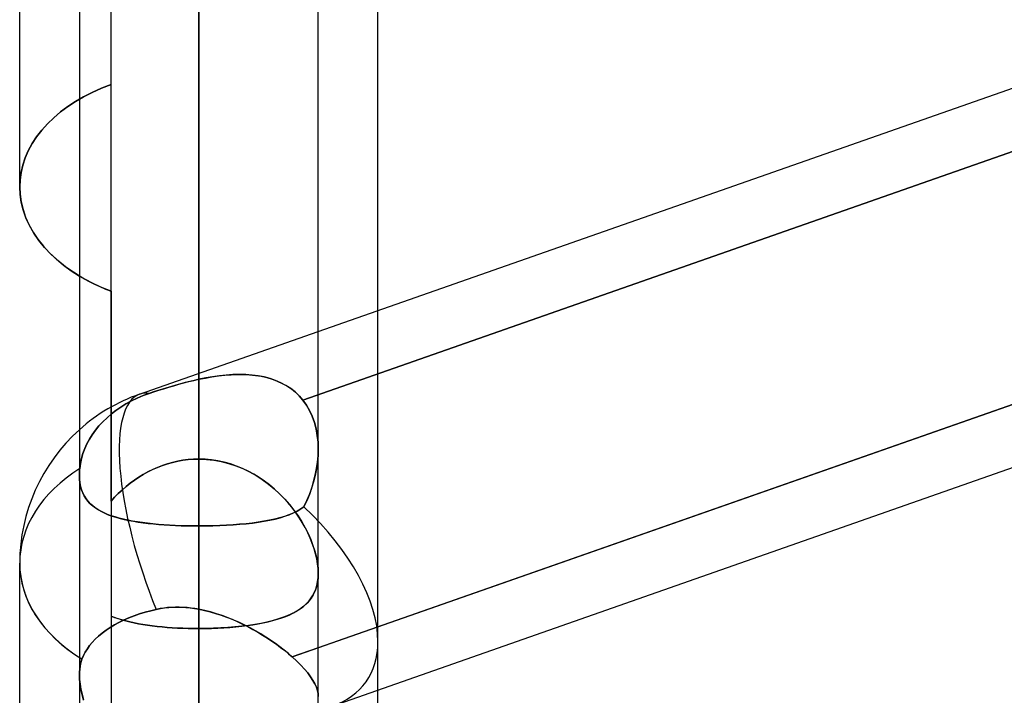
# Model space of a CAD drawing. Header units: millimetres. Extents: x -54 to 130, y -185 to 185.
# Tile 46 of 78: x 23.69 to 28.93, y 31.58 to 35.18. Entities that reach past the tile are written whole.
import ezdxf

# ---------------------------------------------------------------- set-up
doc = ezdxf.new("R2010")
doc.units = ezdxf.units.MM
doc.layers.add('MAIN-1', color=7, linetype='Continuous')
doc.layers.add('MAIN-2', color=7, linetype='Continuous')

msp = doc.modelspace()

# ---------------------------------------------------------------- linework, layer by layer
at = {"layer": 'MAIN-1'}
for p, q in [((24.6475, 0), (24.6475, 96.649)), ((24.0125, 96.053), (24.0125, 0)), ((25.2825, 0), (25.2825, 96.053)), ((25.2825, 33.5162), (36.8125, 37.5608)), ((23.695, 34.2863), (23.695, 36.3251)), ((36.8125, 35.8779), (25.2825, 31.8333)), ((25.6, 33.6275), (25.6, 35.6498)), ((25.3569, 31.5235), (36.8125, 35.542)), ((24.6475, 32.4817), (24.6475, 35.1758)), ((23.695, 34.2863), (23.697, 34.2466)), ((23.697, 34.2466), (23.7028, 34.2064)), ((23.7028, 34.2064), (23.7127, 34.1659)), ((23.7127, 34.1659), (23.7265, 34.1254)), ((23.7265, 34.1254), (23.7443, 34.0853)), ((23.7443, 34.0853), (23.7661, 34.0459)), ((23.7661, 34.0459), (23.7919, 34.0076)), ((23.7919, 34.0076), (23.8214, 33.9705)), ((23.8214, 33.9705), (23.8543, 33.9349)), ((23.8543, 33.9349), (23.8901, 33.9011)), ((23.8901, 33.9011), (23.9285, 33.8692)), ((23.9285, 33.8692), (23.9692, 33.8395)), ((23.9692, 33.8395), (24.0126, 33.8118)), ((23.695, 30.2452), (23.695, 32.284)), ((25.6, 26.195), (25.6, 31.6088))]:
    msp.add_line(p, q, dxfattribs=at)
msp.add_arc((24.6475, 32.284), 0.9525, 131.8103, 180, dxfattribs=at)
msp.add_ellipse((24.6475, 32.284), major_axis=(0.9525, 0), ratio=0.707107, start_param=-3.141593, end_param=-2.300523, dxfattribs=at)
at = {"layer": 'MAIN-2'}
for p, q in [((24.6475, 96.649), (24.6475, 0)), ((24.6475, 95.8098), (24.6475, 0)), ((24.1812, 34.8314), (24.1812, 45.72)), ((24.6475, 42.799), (24.6475, 32.8374)), ((24.1812, 33.7304), (24.1812, 41.7329)), ((24.6475, 31.9357), (24.6475, 41.529)), ((36.866, 37.2437), (25.2008, 33.1516)), ((25.2008, 33.1516), (36.866, 37.2437)), ((24.6475, 36.4423), (24.6475, 32.8374)), ((24.6475, 32.8374), (24.6475, 36.4423)), ((24.6475, 33.262), (24.6475, 36.1838)), ((24.6475, 36.1838), (24.6475, 33.262)), ((25.1445, 31.7849), (36.8358, 35.8861)), ((25.2825, 32.891), (25.2825, 35.6622)), ((24.6475, 35.1758), (24.6475, 32.4817)), ((24.6475, 32.4817), (24.6475, 35.1758)), ((24.6475, 31.5805), (24.6475, 35.1758)), ((24.6475, 35.1758), (24.6475, 31.5805)), ((24.1299, 34.8111), (24.1812, 34.8314)), ((24.1812, 34.8314), (24.1299, 34.8111)), ((24.1812, 32.614), (24.1812, 34.8314)), ((23.9911, 34.74), (24.0344, 34.7652)), ((24.0344, 34.7652), (23.9911, 34.74)), ((24.0344, 34.7652), (24.0808, 34.789)), ((24.0808, 34.789), (24.0344, 34.7652)), ((24.0808, 34.789), (24.1299, 34.8111)), ((24.1299, 34.8111), (24.0808, 34.789)), ((23.9125, 34.6848), (23.9508, 34.7135)), ((23.9508, 34.7135), (23.9125, 34.6848)), ((23.9508, 34.7135), (23.9911, 34.74)), ((23.9911, 34.74), (23.9508, 34.7135)), ((23.8764, 34.6542), (23.9125, 34.6848)), ((23.9125, 34.6848), (23.8764, 34.6542)), ((23.8123, 34.5879), (23.8429, 34.6219)), ((23.8429, 34.6219), (23.8123, 34.5879)), ((23.8429, 34.6219), (23.8764, 34.6542)), ((23.8764, 34.6542), (23.8429, 34.6219)), ((23.7848, 34.5526), (23.8123, 34.5879)), ((23.8123, 34.5879), (23.7848, 34.5526)), ((23.7407, 34.4785), (23.7609, 34.5161)), ((23.7609, 34.5161), (23.7407, 34.4785)), ((23.7609, 34.5161), (23.7848, 34.5526)), ((23.7848, 34.5526), (23.7609, 34.5161)), ((23.7242, 34.4403), (23.7407, 34.4785)), ((23.7407, 34.4785), (23.7242, 34.4403)), ((23.7023, 34.363), (23.7114, 34.4017)), ((23.7114, 34.4017), (23.7023, 34.363)), ((23.7114, 34.4017), (23.7242, 34.4403)), ((23.7242, 34.4403), (23.7114, 34.4017)), ((23.6968, 34.3244), (23.7023, 34.363)), ((23.7023, 34.363), (23.6968, 34.3244)), ((23.695, 34.2863), (23.6968, 34.3244)), ((23.6968, 34.3244), (23.695, 34.2863)), ((23.697, 34.2457), (23.695, 34.2863)), ((23.7032, 34.2045), (23.697, 34.2457)), ((23.7135, 34.1631), (23.7032, 34.2045)), ((23.7279, 34.1217), (23.7135, 34.1631)), ((23.7466, 34.0808), (23.7279, 34.1217)), ((23.7694, 34.0406), (23.7466, 34.0808)), ((23.7964, 34.0016), (23.7694, 34.0406)), ((23.8272, 33.9639), (23.7964, 34.0016)), ((23.8614, 33.9278), (23.8272, 33.9639)), ((23.8986, 33.8936), (23.8614, 33.9278)), ((23.9386, 33.8615), (23.8986, 33.8936)), ((23.9808, 33.8318), (23.9386, 33.8615)), ((24.0261, 33.8038), (23.9808, 33.8318)), ((24.0126, 33.8118), (24.0384, 33.7969)), ((24.0748, 33.7775), (24.0261, 33.8038)), ((24.0384, 33.7969), (24.0652, 33.7824)), ((24.0652, 33.7824), (24.0929, 33.7685)), ((24.1267, 33.7529), (24.0748, 33.7775)), ((24.0929, 33.7685), (24.1216, 33.7552)), ((24.1216, 33.7552), (24.1511, 33.7425)), ((24.1812, 33.7304), (24.1267, 33.7529)), ((24.1511, 33.7425), (24.1812, 33.7304)), ((24.1812, 33.7304), (24.1812, 30.8639)), ((25.6, 31.8663), (25.6, 33.6275)), ((24.3322, 33.1828), (25.2825, 33.5162)), ((24.5671, 33.2427), (24.5939, 33.2496)), ((24.5989, 33.2508), (24.5746, 33.2447)), ((24.5939, 33.2496), (24.6207, 33.256)), ((24.6232, 33.2566), (24.5989, 33.2508)), ((24.6207, 33.256), (24.6475, 33.262)), ((24.6475, 33.262), (24.6232, 33.2566)), ((24.6843, 33.2694), (24.6475, 33.262)), ((24.6475, 33.262), (24.6824, 33.269)), ((24.6824, 33.269), (24.7171, 33.2751)), ((24.7208, 33.2757), (24.6843, 33.2694)), ((24.7171, 33.2751), (24.7515, 33.2801)), ((24.7571, 33.2808), (24.7208, 33.2757)), ((24.7515, 33.2801), (24.7856, 33.284)), ((24.793, 33.2846), (24.7571, 33.2808)), ((24.7856, 33.284), (24.8192, 33.2866)), ((24.8284, 33.2871), (24.793, 33.2846)), ((24.8192, 33.2866), (24.8524, 33.2879)), ((24.8633, 33.288), (24.8284, 33.2871)), ((24.8524, 33.2879), (24.8849, 33.2877)), ((24.8976, 33.2873), (24.8633, 33.288)), ((24.8849, 33.2877), (24.9169, 33.2861)), ((24.9311, 33.2849), (24.8976, 33.2873)), ((24.9169, 33.2861), (24.9482, 33.2829)), ((24.9637, 33.2807), (24.9311, 33.2849)), ((24.9482, 33.2829), (24.9787, 33.278)), ((24.9954, 33.2746), (24.9637, 33.2807)), ((24.9787, 33.278), (25.0083, 33.2714)), ((25.0261, 33.2665), (24.9954, 33.2746)), ((25.0083, 33.2714), (25.037, 33.263)), ((25.0556, 33.2564), (25.0261, 33.2665)), ((25.037, 33.263), (25.0647, 33.2527)), ((25.0838, 33.2442), (25.0556, 33.2564)), ((25.0647, 33.2527), (25.091, 33.2406)), ((24.3836, 33.1868), (24.4091, 33.1954)), ((24.4066, 33.1946), (24.3836, 33.1868)), ((24.43, 33.2023), (24.4066, 33.1946)), ((24.4091, 33.1954), (24.4349, 33.2039)), ((24.4537, 33.2099), (24.43, 33.2023)), ((24.4349, 33.2039), (24.461, 33.2122)), ((24.4777, 33.2173), (24.4537, 33.2099)), ((24.461, 33.2122), (24.4873, 33.2202)), ((24.5018, 33.2245), (24.4777, 33.2173)), ((24.4873, 33.2202), (24.5138, 33.228)), ((24.526, 33.2315), (24.5018, 33.2245)), ((24.5138, 33.228), (24.5404, 33.2356)), ((24.5503, 33.2383), (24.526, 33.2315)), ((24.5404, 33.2356), (24.5671, 33.2427)), ((24.5746, 33.2447), (24.5503, 33.2383)), ((25.1107, 33.2298), (25.0838, 33.2442)), ((25.091, 33.2406), (25.1159, 33.2266)), ((25.1359, 33.2133), (25.1107, 33.2298)), ((25.1159, 33.2266), (25.1395, 33.2107)), ((25.1594, 33.1948), (25.1359, 33.2133)), ((25.1395, 33.2107), (25.1615, 33.1929)), ((25.181, 33.1742), (25.1594, 33.1948)), ((25.1615, 33.1929), (25.182, 33.1732)), ((24.26, 33.1308), (24.2895, 33.1469)), ((24.2895, 33.1469), (24.26, 33.1308)), ((24.2895, 33.1469), (24.3203, 33.1618)), ((24.3203, 33.1617), (24.2895, 33.1469)), ((24.3203, 33.1618), (24.3519, 33.1751)), ((24.3519, 33.1751), (24.3203, 33.1617)), ((24.3519, 33.1751), (24.3836, 33.1868)), ((24.3836, 33.1868), (24.3519, 33.1751)), ((25.2008, 33.1516), (25.181, 33.1742)), ((25.182, 33.1732), (25.2008, 33.1516)), ((25.22, 33.1247), (25.2008, 33.1516)), ((25.2008, 33.1516), (25.22, 33.1248)), ((24.1827, 33.0779), (24.2065, 33.0961)), ((24.2065, 33.0961), (24.1827, 33.0779)), ((24.2065, 33.0961), (24.2322, 33.1137)), ((24.2322, 33.1137), (24.2065, 33.0961)), ((24.2322, 33.1137), (24.26, 33.1308)), ((24.26, 33.1308), (24.2322, 33.1137)), ((25.22, 33.1248), (25.2367, 33.0961)), ((25.2368, 33.0958), (25.22, 33.1247)), ((25.2367, 33.0961), (25.2508, 33.0654)), ((25.2509, 33.0651), (25.2368, 33.0958)), ((24.1162, 33.014), (24.1371, 33.0366)), ((24.1371, 33.0366), (24.1162, 33.014)), ((24.1371, 33.0366), (24.1594, 33.0579)), ((24.1594, 33.0579), (24.1371, 33.0366)), ((24.1594, 33.0579), (24.1827, 33.0779)), ((24.1827, 33.0779), (24.1594, 33.0579)), ((25.2508, 33.0654), (25.2623, 33.0329)), ((25.2624, 33.0328), (25.2509, 33.0651)), ((24.0802, 32.9669), (24.0972, 32.9906)), ((24.0972, 32.9906), (24.0802, 32.9669)), ((24.0972, 32.9906), (24.1162, 33.014)), ((24.1162, 33.014), (24.0972, 32.9906)), ((25.2623, 33.0329), (25.2713, 32.9988)), ((25.2712, 32.999), (25.2624, 33.0328)), ((25.2775, 32.9639), (25.2712, 32.999)), ((25.2713, 32.9988), (25.2776, 32.9637)), ((24.0527, 32.9194), (24.0655, 32.9431)), ((24.0655, 32.9431), (24.0527, 32.9194)), ((24.0655, 32.9431), (24.0802, 32.9669)), ((24.0802, 32.9669), (24.0655, 32.9431)), ((25.2813, 32.9277), (25.2775, 32.9639)), ((25.2776, 32.9637), (25.2813, 32.9276)), ((24.0316, 32.8681), (24.0414, 32.8943)), ((24.0414, 32.8943), (24.0316, 32.8681)), ((24.0414, 32.8943), (24.0527, 32.9194)), ((24.0527, 32.9194), (24.0414, 32.8943)), ((25.2825, 32.8908), (25.2813, 32.9277)), ((25.2813, 32.9276), (25.2825, 32.8907)), ((25.2825, 32.8907), (25.2814, 32.856)), ((25.2815, 32.8565), (25.2825, 32.8908)), ((24.018, 32.8141), (24.0237, 32.8412)), ((24.0237, 32.8412), (24.018, 32.8141)), ((24.0237, 32.8412), (24.0316, 32.8681)), ((24.0316, 32.8681), (24.0237, 32.8412)), ((24.5078, 32.8197), (24.5354, 32.826)), ((24.5356, 32.8261), (24.5082, 32.8198)), ((24.5354, 32.826), (24.5632, 32.831)), ((24.5632, 32.831), (24.5356, 32.8261)), ((24.5632, 32.831), (24.5911, 32.8345)), ((24.5911, 32.8345), (24.5632, 32.831)), ((24.5911, 32.8345), (24.6193, 32.8367)), ((24.6192, 32.8367), (24.5911, 32.8345)), ((24.6475, 32.8374), (24.6192, 32.8367)), ((24.6193, 32.8367), (24.6475, 32.8374)), ((24.6475, 32.8374), (24.6876, 32.8359)), ((24.6817, 32.8363), (24.6475, 32.8374)), ((24.7156, 32.8332), (24.6817, 32.8363)), ((24.6876, 32.8359), (24.7274, 32.8316)), ((24.7493, 32.828), (24.7156, 32.8332)), ((24.7274, 32.8316), (24.7667, 32.8246)), ((24.7827, 32.8208), (24.7493, 32.828)), ((25.2814, 32.856), (25.2783, 32.821)), ((25.2785, 32.8219), (25.2815, 32.8565)), ((24.0133, 32.7753), (24.0129, 32.7695)), ((24.0129, 32.7694), (24.0133, 32.7752)), ((24.0133, 32.7752), (24.0137, 32.7812)), ((24.0137, 32.7812), (24.0133, 32.7753)), ((24.0137, 32.7812), (24.0143, 32.7872)), ((24.0143, 32.7872), (24.0137, 32.7812)), ((24.0143, 32.7872), (24.018, 32.8141)), ((24.018, 32.8141), (24.0143, 32.7872)), ((24.3768, 32.769), (24.402, 32.7816)), ((24.4022, 32.7817), (24.377, 32.7692)), ((24.402, 32.7816), (24.4277, 32.793)), ((24.428, 32.7931), (24.4022, 32.7817)), ((24.4277, 32.793), (24.454, 32.8032)), ((24.4544, 32.8033), (24.428, 32.7931)), ((24.454, 32.8032), (24.4807, 32.8121)), ((24.4811, 32.8122), (24.4544, 32.8033)), ((24.4807, 32.8121), (24.5078, 32.8197)), ((24.5082, 32.8198), (24.4811, 32.8122)), ((24.7667, 32.8246), (24.8054, 32.8147)), ((24.8156, 32.8117), (24.7827, 32.8208)), ((24.8054, 32.8147), (24.8434, 32.8023)), ((24.8478, 32.8006), (24.8156, 32.8117)), ((24.8434, 32.8023), (24.8807, 32.7872)), ((24.8794, 32.7878), (24.8478, 32.8006)), ((24.9102, 32.7732), (24.8794, 32.7878)), ((24.8807, 32.7872), (24.9167, 32.7698)), ((25.2733, 32.7859), (25.2663, 32.751)), ((25.2666, 32.7523), (25.2735, 32.7871)), ((25.2783, 32.821), (25.2733, 32.7859)), ((25.2735, 32.7871), (25.2785, 32.8219)), ((24.0127, 32.7637), (24.0125, 32.758)), ((24.0125, 32.7578), (24.0127, 32.7636)), ((24.0125, 32.758), (24.0125, 32.7523)), ((24.0125, 32.7522), (24.0125, 32.7578)), ((24.0125, 32.7523), (24.0132, 32.7313)), ((24.0132, 32.7314), (24.0125, 32.7522)), ((24.0129, 32.7695), (24.0127, 32.7637)), ((24.0127, 32.7636), (24.0129, 32.7694)), ((24.0154, 32.7116), (24.0132, 32.7314)), ((24.0132, 32.7313), (24.0154, 32.7111)), ((24.3051, 32.7252), (24.2825, 32.7086)), ((24.2825, 32.7086), (24.305, 32.7251)), ((24.305, 32.7251), (24.3283, 32.7408)), ((24.3284, 32.7409), (24.3051, 32.7252)), ((24.3283, 32.7408), (24.3522, 32.7554)), ((24.3524, 32.7555), (24.3284, 32.7409)), ((24.3522, 32.7554), (24.3768, 32.769)), ((24.377, 32.7692), (24.3524, 32.7555)), ((24.9401, 32.757), (24.9102, 32.7732)), ((24.9167, 32.7698), (24.9516, 32.7502)), ((24.969, 32.7393), (24.9401, 32.757)), ((24.9516, 32.7502), (24.9851, 32.7286)), ((24.9969, 32.7202), (24.969, 32.7393)), ((24.9851, 32.7286), (25.0172, 32.705)), ((25.2663, 32.751), (25.2576, 32.7164)), ((25.2579, 32.7176), (25.2666, 32.7523)), ((24.0189, 32.6927), (24.0154, 32.7116)), ((24.0154, 32.7111), (24.0192, 32.6919)), ((24.024, 32.6748), (24.0189, 32.6927)), ((24.0192, 32.6919), (24.0243, 32.6738)), ((24.0304, 32.6581), (24.024, 32.6748)), ((24.0243, 32.6738), (24.0309, 32.6568)), ((24.2395, 32.6728), (24.2192, 32.6538)), ((24.2194, 32.654), (24.2397, 32.673)), ((24.2606, 32.6912), (24.2395, 32.6728)), ((24.2397, 32.673), (24.2607, 32.6912)), ((24.2825, 32.7086), (24.2606, 32.6912)), ((24.2607, 32.6912), (24.2825, 32.7086)), ((25.0238, 32.6997), (24.9969, 32.7202)), ((25.0172, 32.705), (25.0478, 32.6797)), ((25.0496, 32.6781), (25.0238, 32.6997)), ((25.0478, 32.6797), (25.0769, 32.6528)), ((25.0743, 32.6553), (25.0496, 32.6781)), ((25.2471, 32.6823), (25.2351, 32.6488)), ((25.2353, 32.6495), (25.2475, 32.6832)), ((25.2576, 32.7164), (25.2471, 32.6823)), ((25.2475, 32.6832), (25.2579, 32.7176)), ((24.0381, 32.6424), (24.0304, 32.6581)), ((24.0309, 32.6568), (24.0389, 32.641)), ((24.0471, 32.6279), (24.0381, 32.6424)), ((24.0389, 32.641), (24.0481, 32.6263)), ((24.0573, 32.6144), (24.0471, 32.6279)), ((24.0481, 32.6263), (24.0587, 32.6127)), ((24.1812, 32.614), (24.1999, 32.6343)), ((24.1998, 32.6342), (24.1812, 32.614)), ((24.2192, 32.6538), (24.1998, 32.6342)), ((24.1999, 32.6343), (24.2194, 32.654)), ((25.0978, 32.6314), (25.0743, 32.6553)), ((25.0769, 32.6528), (25.1041, 32.6247)), ((25.1202, 32.6067), (25.0978, 32.6314)), ((25.1041, 32.6247), (25.1296, 32.5955)), ((25.2351, 32.6488), (25.2215, 32.6161)), ((25.2216, 32.6165), (25.2353, 32.6495)), ((24.0688, 32.6018), (24.0573, 32.6144)), ((24.0587, 32.6127), (24.0706, 32.6)), ((24.0814, 32.5902), (24.0688, 32.6018)), ((24.0706, 32.6), (24.0837, 32.5883)), ((24.0951, 32.5794), (24.0814, 32.5902)), ((24.0837, 32.5883), (24.0979, 32.5774)), ((24.11, 32.5695), (24.0951, 32.5794)), ((24.0979, 32.5774), (24.1134, 32.5674)), ((24.1261, 32.5602), (24.11, 32.5695)), ((24.1134, 32.5674), (24.1299, 32.5581)), ((25.1413, 32.5811), (25.1202, 32.6067)), ((25.1296, 32.5955), (25.1532, 32.5656)), ((25.1611, 32.5548), (25.1413, 32.5811)), ((25.1532, 32.5656), (25.1749, 32.535)), ((25.1887, 32.5718), (25.1695, 32.5605)), ((25.1706, 32.5611), (25.1893, 32.5722)), ((25.2064, 32.5843), (25.1887, 32.5718)), ((25.1893, 32.5722), (25.2064, 32.5843)), ((25.2064, 32.5843), (25.2216, 32.6165)), ((25.2215, 32.6161), (25.2064, 32.5843)), ((24.1433, 32.5516), (24.1261, 32.5602)), ((24.1299, 32.5581), (24.1476, 32.5496)), ((24.1617, 32.5436), (24.1433, 32.5516)), ((24.1476, 32.5496), (24.1663, 32.5418)), ((24.1812, 32.5363), (24.1617, 32.5436)), ((24.1663, 32.5418), (24.1861, 32.5346)), ((24.2019, 32.5295), (24.1812, 32.5363)), ((24.1861, 32.5346), (24.2068, 32.528)), ((24.2236, 32.5232), (24.2019, 32.5295)), ((24.2068, 32.528), (24.2286, 32.5219)), ((24.2465, 32.5175), (24.2236, 32.5232)), ((24.2286, 32.5219), (24.2513, 32.5164)), ((24.2704, 32.5123), (24.2465, 32.5175)), ((24.2513, 32.5164), (24.2749, 32.5113)), ((24.2953, 32.5075), (24.2704, 32.5123)), ((25.0227, 32.5119), (24.9935, 32.5064)), ((24.9952, 32.5067), (25.0247, 32.5123)), ((25.0507, 32.518), (25.0227, 32.5119)), ((25.0247, 32.5123), (25.0529, 32.5186)), ((25.0773, 32.5249), (25.0507, 32.518)), ((25.0529, 32.5186), (25.0795, 32.5255)), ((25.1025, 32.5325), (25.0773, 32.5249)), ((25.0795, 32.5255), (25.1047, 32.5332)), ((25.1263, 32.5409), (25.1025, 32.5325)), ((25.1047, 32.5332), (25.1282, 32.5416)), ((25.1487, 32.5502), (25.1263, 32.5409)), ((25.1282, 32.5416), (25.1502, 32.5509)), ((25.1695, 32.5605), (25.1487, 32.5502)), ((25.1502, 32.5509), (25.1706, 32.5611)), ((25.1796, 32.5278), (25.1611, 32.5548)), ((25.1749, 32.535), (25.1946, 32.5039)), ((25.1967, 32.5004), (25.1796, 32.5278)), ((24.2749, 32.5113), (24.2995, 32.5067)), ((24.321, 32.5032), (24.2953, 32.5075)), ((24.2995, 32.5067), (24.3249, 32.5026)), ((24.3476, 32.4993), (24.321, 32.5032)), ((24.3249, 32.5026), (24.3512, 32.4989)), ((24.3751, 32.4959), (24.3476, 32.4993)), ((24.3512, 32.4989), (24.3783, 32.4955)), ((24.4032, 32.4929), (24.3751, 32.4959)), ((24.3783, 32.4955), (24.4062, 32.4926)), ((24.4322, 32.4902), (24.4032, 32.4929)), ((24.4062, 32.4926), (24.4348, 32.49)), ((24.4618, 32.4879), (24.4322, 32.4902)), ((24.4348, 32.49), (24.4639, 32.4878)), ((24.492, 32.486), (24.4618, 32.4879)), ((24.4639, 32.4878), (24.4936, 32.4859)), ((24.5225, 32.4844), (24.492, 32.486)), ((24.4936, 32.4859), (24.5237, 32.4844)), ((24.5534, 32.4832), (24.5225, 32.4844)), ((24.5237, 32.4844), (24.5541, 32.4832)), ((24.5845, 32.4824), (24.5534, 32.4832)), ((24.5541, 32.4832), (24.585, 32.4824)), ((24.6159, 32.4819), (24.5845, 32.4824)), ((24.585, 32.4824), (24.6161, 32.4819)), ((24.6475, 32.4817), (24.6159, 32.4819)), ((24.6161, 32.4819), (24.6475, 32.4817)), ((24.6849, 32.482), (24.6475, 32.4817)), ((24.6475, 32.4817), (24.6848, 32.4819)), ((24.6475, 0), (24.6475, 32.4817)), ((24.6475, 32.4817), (24.6475, 28.8864)), ((24.6475, 28.8864), (24.6475, 32.4817)), ((24.6848, 32.4819), (24.7219, 32.4827)), ((24.7219, 32.4827), (24.6849, 32.482)), ((24.7219, 32.4827), (24.7586, 32.4839)), ((24.7584, 32.4838), (24.7219, 32.4827)), ((24.7945, 32.4855), (24.7584, 32.4838)), ((24.7586, 32.4839), (24.7948, 32.4855)), ((24.8299, 32.4877), (24.7945, 32.4855)), ((24.7948, 32.4855), (24.8305, 32.4877)), ((24.8646, 32.4904), (24.8299, 32.4877)), ((24.8305, 32.4877), (24.8656, 32.4904)), ((24.8985, 32.4935), (24.8646, 32.4904)), ((24.8656, 32.4904), (24.8996, 32.4937)), ((24.9313, 32.4973), (24.8985, 32.4935)), ((24.8996, 32.4937), (24.9326, 32.4974)), ((24.963, 32.5015), (24.9313, 32.4973)), ((24.9326, 32.4974), (24.9645, 32.5018)), ((24.9935, 32.5064), (24.963, 32.5015)), ((24.9645, 32.5018), (24.9952, 32.5067)), ((25.1946, 32.5039), (25.2125, 32.4726)), ((25.2125, 32.4727), (25.1967, 32.5004)), ((25.2267, 32.4447), (25.2125, 32.4727)), ((25.2125, 32.4726), (25.2284, 32.4412)), ((25.2395, 32.4166), (25.2267, 32.4447)), ((25.2284, 32.4412), (25.2424, 32.4096)), ((25.2507, 32.3886), (25.2395, 32.4166)), ((25.2424, 32.4096), (25.2544, 32.3782)), ((25.2603, 32.3608), (25.2507, 32.3886)), ((25.2544, 32.3782), (25.2644, 32.3471)), ((25.2682, 32.3333), (25.2603, 32.3608)), ((25.2644, 32.3471), (25.2723, 32.3164)), ((25.2744, 32.3063), (25.2682, 32.3333)), ((25.2723, 32.3164), (25.278, 32.2864)), ((25.2789, 32.2799), (25.2744, 32.3063)), ((25.278, 32.2864), (25.2814, 32.2576)), ((25.2816, 32.2545), (25.2789, 32.2799)), ((25.2814, 32.2576), (25.2825, 32.2303)), ((25.2825, 32.2303), (25.2816, 32.2545)), ((25.2815, 32.2046), (25.2782, 32.1802)), ((25.2791, 32.1854), (25.2817, 32.2073)), ((25.2825, 32.2303), (25.2815, 32.2046)), ((25.2817, 32.2073), (25.2825, 32.2303)), ((25.2728, 32.1573), (25.2654, 32.1359)), ((25.2689, 32.145), (25.2748, 32.1646)), ((25.2782, 32.1802), (25.2728, 32.1573)), ((25.2748, 32.1646), (25.2791, 32.1854)), ((25.2299, 32.0788), (25.2418, 32.0936)), ((25.2448, 32.0979), (25.2318, 32.081)), ((25.2418, 32.0936), (25.2523, 32.1096)), ((25.256, 32.1161), (25.2448, 32.0979)), ((25.2523, 32.1096), (25.2614, 32.1267)), ((25.2654, 32.1359), (25.256, 32.1161)), ((25.2614, 32.1267), (25.2689, 32.145)), ((24.421, 32.0378), (24.4431, 32.0421)), ((24.4411, 32.0418), (24.421, 32.0378)), ((24.4614, 32.0449), (24.4411, 32.0418)), ((24.4431, 32.0421), (24.4653, 32.0454)), ((24.4818, 32.0472), (24.4614, 32.0449)), ((24.4653, 32.0454), (24.4877, 32.0477)), ((24.5024, 32.0487), (24.4818, 32.0472)), ((24.4877, 32.0477), (24.5103, 32.0491)), ((24.523, 32.0494), (24.5024, 32.0487)), ((24.5103, 32.0491), (24.533, 32.0495)), ((24.5437, 32.0494), (24.523, 32.0494)), ((24.533, 32.0495), (24.5558, 32.049)), ((24.5644, 32.0486), (24.5437, 32.0494)), ((24.5558, 32.049), (24.5787, 32.0476)), ((24.5852, 32.0471), (24.5644, 32.0486)), ((24.5787, 32.0476), (24.6016, 32.0454)), ((24.606, 32.0449), (24.5852, 32.0471)), ((24.6016, 32.0454), (24.6246, 32.0423)), ((24.6267, 32.042), (24.606, 32.0449)), ((24.6246, 32.0423), (24.6475, 32.0385)), ((24.6475, 32.0385), (24.6267, 32.042)), ((25.2007, 32.0512), (25.1826, 32.0379)), ((25.1863, 32.0404), (25.2021, 32.0522)), ((25.2171, 32.0655), (25.2007, 32.0512)), ((25.2021, 32.0522), (25.2166, 32.065)), ((25.2166, 32.065), (25.2299, 32.0788)), ((25.2318, 32.081), (25.2171, 32.0655)), ((24.1996, 31.995), (24.1812, 32.002)), ((24.1812, 32.002), (24.1994, 31.995)), ((24.1994, 31.995), (24.2185, 31.9885)), ((24.2189, 31.9884), (24.1996, 31.995)), ((24.2185, 31.9885), (24.2384, 31.9823)), ((24.2389, 31.9822), (24.2189, 31.9884)), ((24.2746, 31.9922), (24.2476, 31.9803)), ((24.2476, 31.9803), (24.2746, 31.9922)), ((24.3029, 32.0033), (24.2746, 31.9922)), ((24.2746, 31.9922), (24.3029, 32.0033)), ((24.3322, 32.0136), (24.3029, 32.0033)), ((24.3029, 32.0033), (24.3322, 32.0136)), ((24.3619, 32.0227), (24.3322, 32.0136)), ((24.3322, 32.0136), (24.3619, 32.0227)), ((24.3915, 32.0308), (24.3619, 32.0227)), ((24.3619, 32.0227), (24.3915, 32.0308)), ((24.421, 32.0378), (24.3915, 32.0308)), ((24.3915, 32.0308), (24.421, 32.0378)), ((24.6475, 32.0385), (24.6774, 32.0323)), ((24.6475, 0), (24.6475, 32.0385)), ((24.6475, 32.0385), (24.6475, 0)), ((24.679, 32.032), (24.6475, 32.0385)), ((24.6774, 32.0323), (24.7072, 32.025)), ((24.7104, 32.0241), (24.679, 32.032)), ((24.7072, 32.025), (24.7368, 32.0165)), ((24.7415, 32.015), (24.7104, 32.0241)), ((24.7368, 32.0165), (24.7661, 32.0069)), ((24.7724, 32.0047), (24.7415, 32.015)), ((24.7661, 32.0069), (24.7952, 31.9964)), ((24.803, 31.9934), (24.7724, 32.0047)), ((24.7952, 31.9964), (24.8239, 31.985)), ((24.8332, 31.9811), (24.803, 31.9934)), ((25.0657, 31.9851), (25.0888, 31.9926)), ((25.0929, 31.9941), (25.0663, 31.9853)), ((25.0888, 31.9926), (25.1106, 32.0008)), ((25.1179, 32.0037), (25.0929, 31.9941)), ((25.1106, 32.0008), (25.1314, 32.0096)), ((25.1411, 32.0142), (25.1179, 32.0037)), ((25.1314, 32.0096), (25.1509, 32.0191)), ((25.1627, 32.0256), (25.1411, 32.0142)), ((25.1509, 32.0191), (25.1692, 32.0294)), ((25.1826, 32.0379), (25.1627, 32.0256)), ((25.1692, 32.0294), (25.1863, 32.0404)), ((24.1767, 31.9417), (24.1551, 31.9273)), ((24.1551, 31.9273), (24.1767, 31.9417)), ((24.1989, 31.9551), (24.1767, 31.9417)), ((24.1767, 31.9417), (24.1989, 31.9551)), ((24.2223, 31.9678), (24.1989, 31.9551)), ((24.1989, 31.9551), (24.2223, 31.9678)), ((24.2476, 31.9803), (24.2223, 31.9678)), ((24.2223, 31.9678), (24.2476, 31.9803)), ((24.2384, 31.9823), (24.2592, 31.9766)), ((24.2597, 31.9765), (24.2389, 31.9822)), ((24.2592, 31.9766), (24.2807, 31.9713)), ((24.2812, 31.9712), (24.2597, 31.9765)), ((24.2807, 31.9713), (24.303, 31.9663)), ((24.3035, 31.9662), (24.2812, 31.9712)), ((24.303, 31.9663), (24.3261, 31.9618)), ((24.3265, 31.9617), (24.3035, 31.9662)), ((24.3261, 31.9618), (24.3498, 31.9576)), ((24.3503, 31.9575), (24.3265, 31.9617)), ((24.3498, 31.9576), (24.3743, 31.9538)), ((24.3748, 31.9537), (24.3503, 31.9575)), ((24.3743, 31.9538), (24.3995, 31.9504)), ((24.3999, 31.9503), (24.3748, 31.9537)), ((24.3995, 31.9504), (24.4253, 31.9473)), ((24.4257, 31.9473), (24.3999, 31.9503)), ((24.4253, 31.9473), (24.4518, 31.9446)), ((24.4521, 31.9445), (24.4257, 31.9473)), ((24.4518, 31.9446), (24.4788, 31.9422)), ((24.4791, 31.9422), (24.4521, 31.9445)), ((24.4788, 31.9422), (24.5061, 31.9402)), ((24.5064, 31.9402), (24.4791, 31.9422)), ((24.5061, 31.9402), (24.5338, 31.9386)), ((24.5341, 31.9386), (24.5064, 31.9402)), ((24.5338, 31.9386), (24.5618, 31.9373)), ((24.5621, 31.9373), (24.5341, 31.9386)), ((24.5618, 31.9373), (24.5901, 31.9364)), ((24.5903, 31.9364), (24.5621, 31.9373)), ((24.5901, 31.9364), (24.6187, 31.9359)), ((24.6188, 31.9359), (24.5903, 31.9364)), ((24.687, 31.936), (24.6475, 31.9357)), ((24.6475, 31.9357), (24.6812, 31.9359)), ((24.6812, 31.9359), (24.7147, 31.9367)), ((24.7261, 31.937), (24.687, 31.936)), ((24.7147, 31.9367), (24.7478, 31.9379)), ((24.7646, 31.9388), (24.7261, 31.937)), ((24.7478, 31.9379), (24.7805, 31.9397)), ((24.8025, 31.9411), (24.7646, 31.9388)), ((24.7805, 31.9397), (24.8128, 31.9419)), ((24.8397, 31.9442), (24.8025, 31.9411)), ((24.8128, 31.9419), (24.8445, 31.9447)), ((24.8239, 31.985), (24.8522, 31.9727)), ((24.863, 31.9678), (24.8332, 31.9811)), ((24.876, 31.948), (24.8397, 31.9442)), ((24.8445, 31.9447), (24.8755, 31.948)), ((24.8522, 31.9727), (24.8802, 31.9597)), ((24.8923, 31.9537), (24.863, 31.9678)), ((24.8755, 31.948), (24.9056, 31.9517)), ((24.9111, 31.9524), (24.876, 31.948)), ((24.8802, 31.9597), (24.9076, 31.946)), ((24.9211, 31.9389), (24.8923, 31.9537)), ((24.9056, 31.9517), (24.9348, 31.9559)), ((24.9076, 31.946), (24.9346, 31.9316)), ((24.9449, 31.9576), (24.9111, 31.9524)), ((24.9492, 31.9234), (24.9211, 31.9389)), ((24.9348, 31.9559), (24.963, 31.9607)), ((24.9774, 31.9634), (24.9449, 31.9576)), ((24.963, 31.9607), (24.9902, 31.966)), ((25.0085, 31.9699), (24.9774, 31.9634)), ((24.9902, 31.966), (25.0165, 31.9718)), ((25.0382, 31.9772), (25.0085, 31.9699)), ((25.0165, 31.9718), (25.0416, 31.9781)), ((25.0663, 31.9853), (25.0382, 31.9772)), ((25.0416, 31.9781), (25.0657, 31.9851)), ((24.1149, 31.8957), (24.0971, 31.879)), ((24.0971, 31.879), (24.1149, 31.8957)), ((24.1343, 31.9118), (24.1149, 31.8957)), ((24.1149, 31.8957), (24.1343, 31.9118)), ((24.1551, 31.9273), (24.1343, 31.9118)), ((24.1343, 31.9118), (24.1551, 31.9273)), ((24.6187, 31.9359), (24.6475, 31.9357)), ((24.6475, 31.9357), (24.6188, 31.9359)), ((24.6475, 31.9357), (24.6475, 30.8533)), ((24.6475, 30.8533), (24.6475, 31.9357)), ((24.9346, 31.9316), (24.961, 31.9167)), ((24.9767, 31.9074), (24.9492, 31.9234)), ((24.961, 31.9167), (24.9868, 31.9013)), ((25.0034, 31.8908), (24.9767, 31.9074)), ((24.9868, 31.9013), (25.0119, 31.8854)), ((25.0294, 31.8738), (25.0034, 31.8908)), ((25.0119, 31.8854), (25.0363, 31.8691)), ((24.067, 31.8451), (24.0549, 31.8284)), ((24.0549, 31.8284), (24.067, 31.8451)), ((24.0811, 31.862), (24.067, 31.8451)), ((24.067, 31.8451), (24.0811, 31.862)), ((24.0971, 31.879), (24.0811, 31.862)), ((24.0811, 31.862), (24.0971, 31.879)), ((25.0544, 31.8565), (25.0294, 31.8738)), ((25.0363, 31.8691), (25.0599, 31.8525)), ((25.0786, 31.8388), (25.0544, 31.8565)), ((25.0599, 31.8525), (25.0826, 31.8358)), ((25.1018, 31.8208), (25.0786, 31.8388)), ((25.0826, 31.8358), (25.1043, 31.8189)), ((25.2825, 31.8333), (25.1445, 31.7849)), ((25.6, 31.6088), (25.6, 31.8663)), ((24.0343, 31.7923), (24.0263, 31.7734)), ((24.0263, 31.7734), (24.0344, 31.7923)), ((24.044, 31.8107), (24.0343, 31.7923)), ((24.0344, 31.7923), (24.044, 31.8107)), ((24.0549, 31.8284), (24.044, 31.8107)), ((24.044, 31.8107), (24.0549, 31.8284)), ((25.1238, 31.8028), (25.1018, 31.8208)), ((25.1043, 31.8189), (25.1249, 31.8019)), ((25.1445, 31.7849), (25.1238, 31.8028)), ((25.1249, 31.8019), (25.1445, 31.7849)), ((25.1445, 31.7849), (25.1681, 31.7631)), ((25.1681, 31.7631), (25.1445, 31.7849)), ((24.0159, 31.7337), (24.014, 31.7193)), ((24.014, 31.7193), (24.0159, 31.7337)), ((24.0186, 31.7475), (24.0159, 31.7337)), ((24.0159, 31.7337), (24.0187, 31.7475)), ((24.0221, 31.7608), (24.0186, 31.7475)), ((24.0187, 31.7475), (24.0221, 31.7608)), ((24.0263, 31.7734), (24.0221, 31.7608)), ((24.0221, 31.7608), (24.0263, 31.7734)), ((25.1681, 31.7631), (25.1898, 31.7414)), ((25.1896, 31.7415), (25.1681, 31.7631)), ((25.2091, 31.7202), (25.1896, 31.7415)), ((25.1898, 31.7414), (25.2093, 31.7201)), ((24.0129, 31.7045), (24.0125, 31.6892)), ((24.0125, 31.6891), (24.0129, 31.7044)), ((24.0125, 31.6892), (24.0133, 31.665)), ((24.0134, 31.6643), (24.0125, 31.6891)), ((24.014, 31.7193), (24.0129, 31.7045)), ((24.0129, 31.7044), (24.014, 31.7193)), ((25.2265, 31.6994), (25.2091, 31.7202)), ((25.2093, 31.7201), (25.2265, 31.6993)), ((25.2415, 31.6792), (25.2265, 31.6994)), ((25.2265, 31.6993), (25.2415, 31.6792)), ((25.2415, 31.6792), (25.2541, 31.6598)), ((25.2541, 31.6598), (25.2415, 31.6792)), ((24.0133, 31.665), (24.016, 31.6397)), ((24.0161, 31.6384), (24.0134, 31.6643)), ((24.016, 31.6397), (24.0203, 31.6134)), ((24.0207, 31.6114), (24.0161, 31.6384)), ((25.2541, 31.6598), (25.2645, 31.6411)), ((25.2644, 31.6411), (25.2541, 31.6598)), ((25.2724, 31.6233), (25.2644, 31.6411)), ((25.2645, 31.6411), (25.2725, 31.6231)), ((25.2781, 31.6062), (25.2724, 31.6233)), ((25.2725, 31.6231), (25.2781, 31.6061)), ((24.0203, 31.6134), (24.0264, 31.5863)), ((24.0271, 31.5836), (24.0207, 31.6114)), ((24.0264, 31.5863), (24.034, 31.5587)), ((24.0351, 31.5553), (24.0271, 31.5836)), ((25.2814, 31.5901), (25.2781, 31.6062)), ((25.2781, 31.6061), (25.2814, 31.5901)), ((25.2814, 31.5901), (25.2825, 31.5749)), ((25.2825, 31.5749), (25.2814, 31.5901))]:
    msp.add_line(p, q, dxfattribs=at)
msp.add_arc((24.6475, 32.284), 0.9525, 109.3292, 131.8103, dxfattribs=at)
for major_axis, ratio, start_param, end_param in [((-0.3153, 0.8988), 0.314247, 0, 1.736796), ((-0.3153, 0.8988), 0.314247, 0, 1.736796), ((-0.3153, 0.8988), 0.314247, -0.004455, 0), ((-0.3153, 0.8988), 0.314247, -0.004455, 0), ((-0.3153, 0.8988), 0.314247, -0.167022, -0.004455), ((-0.3153, 0.8988), 0.314247, -0.167022, -0.004455), ((0.9525, 0), 0.707107, 2.298027, 3.141593), ((0.9525, 0), 0.707107, 2.298027, 3.141593), ((-0.8897, 0.6307), 0.539402, -2.776518, -1.832586), ((-0.8897, 0.6307), 0.539402, -2.776518, -1.832586), ((0.9525, 0), 0.707107, 3.141593, 4.001998), ((-0.8897, 0.6307), 0.539402, 2.772741, 3.506668), ((-0.8897, 0.6307), 0.539402, 2.772741, 3.506668), ((0.9525, 0), 0.707107, -2.300523, -2.281187)]:
    msp.add_ellipse((24.6475, 32.284), major_axis=major_axis, ratio=ratio, start_param=start_param, end_param=end_param, dxfattribs=at)

doc.saveas('drawing.dxf')
